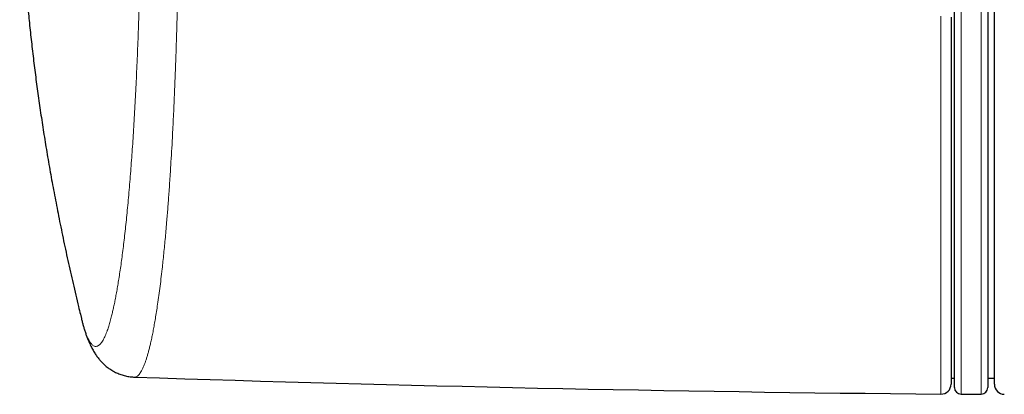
# Model space of a CAD drawing. Header units: millimetres. Extents: x 8 to 882, y 12 to 770.
# Tile 7 of 58: x 396 to 425, y 568 to 579. Entities that reach past the tile are written whole.
import ezdxf

# ---------------------------------------------------------------- set-up
doc = ezdxf.new("R2010")
doc.units = ezdxf.units.MM

msp = doc.modelspace()

# ---------------------------------------------------------------- linework, layer by layer
at = {"color": 7, "linetype": 'Continuous', "lineweight": 30}
for p, q in [((424, 568.268), (424, 601.368)), ((425, 596.52), (425, 568.268)), ((425.2, 568.363), (425.2, 584.818)), ((423.9, 579.373), (423.9, 568.37)), ((397.82, 570.464), (397.85, 570.342)), ((423.9, 568.55), (424, 568.55)), ((425, 568.55), (425.2, 568.55)), ((424.2, 568.068), (424.8, 568.068))]:
    msp.add_line(p, q, dxfattribs=at)
at = {"color": 252, "linetype": 'Continuous', "lineweight": 0}
for p, q in [((424.2, 601.568), (424.2, 568.068)), ((424.8, 568.068), (424.8, 596.662)), ((423.597, 568.07), (423.597, 579.411))]:
    msp.add_line(p, q, dxfattribs=at)
at = {"color": 7, "linetype": 'Continuous', "lineweight": 30}
for centre, radius, start, end in [((432.634, 1568.906), 1000.876, 268.099513, 269.482671), ((423.6, 568.37), 0.3, 269.4827, 0), ((425.5, 568.363), 0.3, 180, 269), ((424.2, 568.268), 0.2, 180, 270), ((424.8, 568.268), 0.2, 270, 0)]:
    msp.add_arc(centre, radius, start, end, dxfattribs=at)
for points, knots in [([(396.004, 584.818), (396.003, 584.729), (396.003, 584.476), (396.008, 584.056), (396.018, 583.552), (396.033, 583.035), (396.053, 582.506), (396.079, 581.964), (396.11, 581.426), (396.146, 580.891), (396.187, 580.361), (396.234, 579.821), (396.287, 579.269), (396.346, 578.707), (396.411, 578.144), (396.482, 577.579), (396.558, 577.012), (396.641, 576.437), (396.731, 575.851), (396.828, 575.256), (396.933, 574.651), (397.046, 574.036), (397.169, 573.401), (397.302, 572.747), (397.447, 572.071), (397.601, 571.386), (397.726, 570.849), (397.802, 570.541), (397.821, 570.465)], [0, 0, 0, 0, 0.018407, 0.052283, 0.087024, 0.122637, 0.159126, 0.196498, 0.23476, 0.27062, 0.307239, 0.344622, 0.382775, 0.421705, 0.461418, 0.500064, 0.539435, 0.57954, 0.620385, 0.661977, 0.704323, 0.747431, 0.791308, 0.838108, 0.88577, 0.934302, 0.983716, 1, 1, 1, 1]), ([(397.851, 570.339), (397.851, 570.338), (397.86, 570.301), (397.878, 570.231), (397.907, 570.127), (397.937, 570.022), (397.971, 569.915), (398.007, 569.811), (398.045, 569.713), (398.081, 569.626), (398.115, 569.549), (398.149, 569.48), (398.182, 569.416), (398.216, 569.357), (398.249, 569.303), (398.283, 569.251), (398.317, 569.202), (398.353, 569.155), (398.389, 569.11), (398.426, 569.066), (398.465, 569.025), (398.507, 568.983), (398.551, 568.942), (398.598, 568.901), (398.648, 568.862), (398.702, 568.824), (398.758, 568.787), (398.816, 568.753), (398.876, 568.722), (398.939, 568.693), (399.003, 568.667), (399.069, 568.644), (399.137, 568.624), (399.206, 568.608), (399.275, 568.595), (399.346, 568.586), (399.401, 568.581), (399.433, 568.581), (399.442, 568.58)], [0, 0, 0, 0, 0.001105, 0.051784, 0.103862, 0.157684, 0.213948, 0.273855, 0.327618, 0.375439, 0.417778, 0.455175, 0.489509, 0.520716, 0.549445, 0.57613, 0.601116, 0.624678, 0.647039, 0.668385, 0.68887, 0.708628, 0.729841, 0.748831, 0.769251, 0.789232, 0.808826, 0.828104, 0.847121, 0.865923, 0.884547, 0.90302, 0.921364, 0.939596, 0.957732, 0.975784, 0.993764, 1, 1, 1, 1])]:
    msp.add_open_spline(points, degree=3, knots=knots, dxfattribs=at)
at = {"color": 252, "linetype": 'Continuous', "lineweight": 0}
for points, knots in [([(397.85, 570.342), (397.85, 570.341), (397.86, 570.299), (397.88, 570.224), (397.91, 570.118), (397.941, 570.017), (397.973, 569.923), (398.006, 569.837), (398.039, 569.76), (398.072, 569.695), (398.103, 569.641), (398.134, 569.596), (398.165, 569.56), (398.198, 569.531), (398.231, 569.511), (398.264, 569.501), (398.297, 569.499), (398.329, 569.507), (398.362, 569.523), (398.395, 569.548), (398.429, 569.583), (398.465, 569.63), (398.5, 569.686), (398.533, 569.749), (398.566, 569.82), (398.597, 569.896), (398.632, 569.991), (398.672, 570.109), (398.715, 570.256), (398.753, 570.403), (398.788, 570.545), (398.818, 570.68), (398.849, 570.825), (398.88, 570.983), (398.911, 571.153), (398.942, 571.332), (398.974, 571.525), (399.006, 571.733), (399.038, 571.956), (399.07, 572.19), (399.101, 572.434), (399.132, 572.689), (399.162, 572.954), (399.191, 573.228), (399.22, 573.513), (399.249, 573.81), (399.276, 574.119), (399.303, 574.436), (399.329, 574.757), (399.353, 575.082), (399.376, 575.41), (399.399, 575.746), (399.42, 576.091), (399.441, 576.444), (399.461, 576.805), (399.48, 577.171), (399.498, 577.546), (399.516, 577.931), (399.532, 578.326), (399.548, 578.725), (399.562, 579.12), (399.575, 579.508), (399.586, 579.889), (399.593, 580.145), (399.597, 580.274)], [0, 0, 0, 0, 0.000358, 0.015092, 0.029829, 0.044563, 0.060429, 0.0763, 0.092171, 0.108036, 0.122489, 0.136945, 0.151398, 0.166628, 0.181864, 0.197099, 0.212329, 0.227065, 0.241803, 0.25654, 0.272418, 0.288301, 0.304185, 0.320063, 0.334436, 0.348811, 0.363185, 0.383378, 0.403576, 0.423769, 0.438412, 0.453057, 0.4677, 0.483463, 0.49923, 0.514997, 0.530759, 0.54789, 0.565024, 0.582154, 0.599535, 0.616926, 0.63432, 0.651711, 0.669091, 0.686959, 0.704833, 0.722708, 0.740575, 0.757713, 0.774853, 0.791991, 0.809381, 0.826781, 0.844185, 0.861585, 0.878975, 0.896858, 0.914747, 0.932637, 0.95052, 0.967012, 0.983508, 1, 1, 1, 1]), ([(400.739, 580.213), (400.736, 580.092), (400.731, 579.852), (400.722, 579.494), (400.712, 579.139), (400.702, 578.813), (400.693, 578.515), (400.684, 578.244), (400.675, 577.976), (400.664, 577.686), (400.652, 577.376), (400.638, 577.047), (400.624, 576.721), (400.609, 576.399), (400.593, 576.08), (400.575, 575.729), (400.554, 575.347), (400.532, 574.981), (400.512, 574.668), (400.495, 574.403), (400.477, 574.155), (400.461, 573.923), (400.444, 573.707), (400.428, 573.494), (400.409, 573.266), (400.388, 573.025), (400.366, 572.773), (400.343, 572.526), (400.319, 572.285), (400.294, 572.05), (400.267, 571.795), (400.235, 571.522), (400.199, 571.235), (400.163, 570.962), (400.127, 570.713), (400.093, 570.489), (400.06, 570.292), (400.028, 570.109), (399.997, 569.941), (399.965, 569.782), (399.933, 569.637), (399.903, 569.506), (399.873, 569.387), (399.843, 569.276), (399.813, 569.173), (399.782, 569.078), (399.752, 568.991), (399.721, 568.912), (399.688, 568.837), (399.653, 568.768), (399.617, 568.708), (399.582, 568.66), (399.547, 568.624), (399.513, 568.599), (399.48, 568.584), (399.456, 568.579), (399.444, 568.581), (399.441, 568.581)], [0, 0, 0, 0, 0.018012, 0.036023, 0.054074, 0.072125, 0.086204, 0.100282, 0.114379, 0.128477, 0.146307, 0.164139, 0.18197, 0.199886, 0.217804, 0.23572, 0.260166, 0.284613, 0.300975, 0.31734, 0.333702, 0.347778, 0.361854, 0.375948, 0.390043, 0.407868, 0.425696, 0.443522, 0.461433, 0.479346, 0.497257, 0.521694, 0.546131, 0.570665, 0.595199, 0.616326, 0.637467, 0.657037, 0.676607, 0.696227, 0.715846, 0.733485, 0.751123, 0.768798, 0.786472, 0.804197, 0.821921, 0.839682, 0.857442, 0.878658, 0.899889, 0.919543, 0.939196, 0.958899, 0.978603, 0.996318, 1, 1, 1, 1])]:
    msp.add_open_spline(points, degree=3, knots=knots, dxfattribs=at)

doc.saveas('drawing.dxf')
